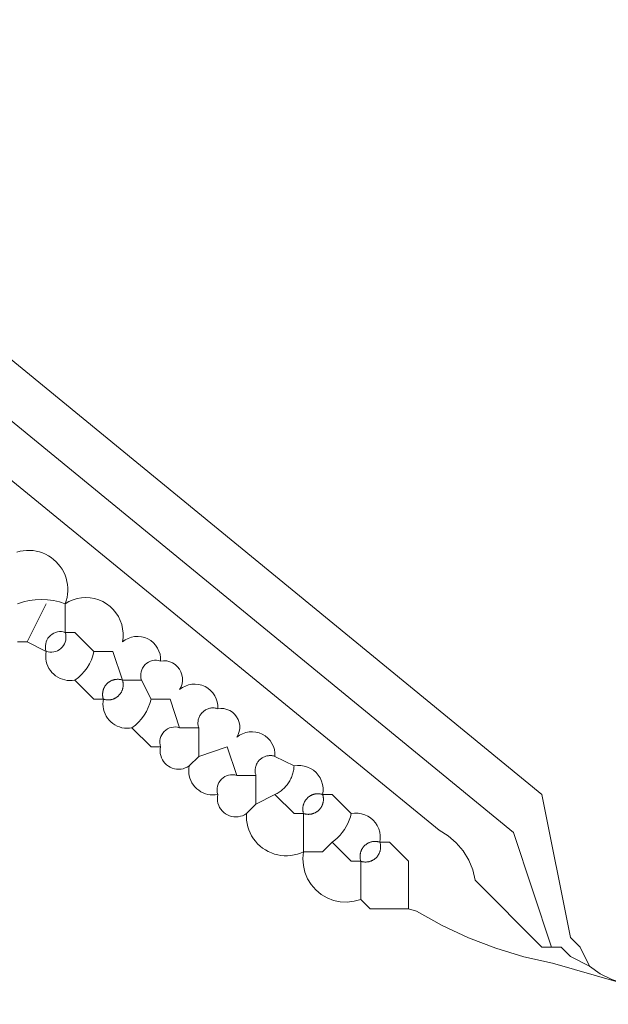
# Model space of a CAD drawing. Header units: inches. Extents: x 158416 to 160804, y 432611 to 437652.
# Tile 13 of 193: x 159016 to 159036, y 432724 to 432759. Entities that reach past the tile are written whole.
import ezdxf

# ---------------------------------------------------------------- set-up
doc = ezdxf.new("R2010")
doc.units = ezdxf.units.IN
doc.header["$MEASUREMENT"] = 0
doc.layers.add('4.2-K&L-MIDDENSPANNING', color=10, linetype='Continuous')
doc.layers.add('4.2-K&L-SIGNAAL UPC', color=222, linetype='Continuous')

msp = doc.modelspace()

# ---------------------------------------------------------------- linework, layer by layer
at = {"layer": '4.2-K&L-MIDDENSPANNING', "linetype": 'Continuous', "lineweight": 0, "ltscale": 1.75}
for points in [[(159035.667, 432725.667, 0), (159035.333, 432726.333, 0), (159035, 432726.667, 0), (159034, 432731.667, 0), (158881.398, 432856.748, 0), (158875, 432862, 0)], [(159034.333, 432726.333, 0), (159033, 432730.333, 0), (158880.398, 432855.415, 0), (158873.667, 432861, 0)], [(159037.667, 432724.333, 0), (159037.333, 432725, 0), (159036.881, 432725.061, 0), (159036.445, 432725.195, 0), (159036.036, 432725.399, 0), (159035.667, 432725.667, 0), (159035, 432726, 0), (159034.667, 432726.333, 0), (159034.333, 432726.333, 0), (159034, 432726.333, 0), (159031.667, 432728.667, 0), (159031.58, 432729.029, 0), (159031.438, 432729.374, 0), (159031.244, 432729.693, 0), (159031.002, 432729.977, 0), (159030.719, 432730.22, 0), (159030.402, 432730.415, 0), (158872.333, 432859.667, 0)]]:
    msp.add_polyline3d(points, dxfattribs=at)
at = {"layer": '4.2-K&L-SIGNAAL UPC', "linetype": 'Continuous', "lineweight": 0, "ltscale": 1.75}
msp.add_line((159016, 432737), (159016.667, 432738.333), dxfattribs=at)
for points in [[(159022, 432734, 0), (159021.333, 432734, 0), (159021, 432735, 0), (159020.333, 432735, 0), (159020, 432735.667, 0), (159019.333, 432735.667, 0), (159019, 432736.667, 0), (159018.333, 432736.667, 0), (159017.667, 432737.333, 0), (159017.333, 432737.333, 0), (159017.267, 432737.351, 0), (159017.199, 432737.359, 0), (159017.13, 432737.359, 0), (159017.062, 432737.35, 0), (159016.996, 432737.332, 0), (159016.933, 432737.306, 0), (159016.873, 432737.271, 0), (159016.819, 432737.229, 0), (159016.771, 432737.181, 0), (159016.729, 432737.127, 0), (159016.694, 432737.067, 0), (159016.668, 432737.004, 0), (159016.65, 432736.938, 0), (159016.641, 432736.87, 0), (159016.641, 432736.801, 0), (159016.649, 432736.733, 0), (159016.667, 432736.667, 0), (159016.733, 432736.649, 0), (159016.801, 432736.641, 0), (159016.87, 432736.641, 0), (159016.938, 432736.65, 0), (159017.004, 432736.668, 0), (159017.067, 432736.694, 0), (159017.127, 432736.729, 0), (159017.181, 432736.771, 0), (159017.229, 432736.819, 0), (159017.271, 432736.873, 0), (159017.306, 432736.933, 0), (159017.332, 432736.996, 0), (159017.35, 432737.062, 0), (159017.359, 432737.13, 0), (159017.359, 432737.199, 0), (159017.351, 432737.267, 0), (159017.333, 432737.333, 0), (159017.333, 432738.333, 0), (159017.37, 432738.441, 0), (159017.397, 432738.552, 0), (159017.415, 432738.664, 0), (159017.423, 432738.778, 0), (159017.423, 432738.892, 0), (159017.412, 432739.005, 0), (159017.393, 432739.117, 0), (159017.364, 432739.227, 0), (159017.326, 432739.335, 0), (159017.28, 432739.438, 0), (159017.225, 432739.538, 0), (159017.162, 432739.633, 0), (159017.091, 432739.722, 0), (159017.014, 432739.805, 0), (159016.929, 432739.882, 0), (159016.839, 432739.951, 0), (159016.743, 432740.013, 0), (159016.643, 432740.066, 0), (159016.538, 432740.111, 0), (159016.43, 432740.147, 0), (159016.319, 432740.174, 0), (159016.207, 432740.192, 0), (159016.093, 432740.2, 0), (159015.98, 432740.199, 0), (159015.866, 432740.189, 0), (159015.754, 432740.169, 0), (159015.644, 432740.14, 0)], [(159029.333, 432727.667, 0), (159029.333, 432729.333, 0), (159028.667, 432730, 0), (159028.333, 432730, 0), (159028.348, 432730.118, 0), (159028.347, 432730.238, 0), (159028.329, 432730.355, 0), (159028.294, 432730.47, 0), (159028.244, 432730.578, 0), (159028.179, 432730.678, 0), (159028.101, 432730.768, 0), (159028.011, 432730.846, 0), (159027.911, 432730.911, 0), (159027.803, 432730.961, 0), (159027.689, 432730.995, 0), (159027.571, 432731.014, 0), (159027.452, 432731.015, 0), (159027.333, 432731, 0), (159026.667, 432731.667, 0), (159026.333, 432731.667, 0), (159026.348, 432731.785, 0), (159026.347, 432731.904, 0), (159026.329, 432732.022, 0), (159026.294, 432732.136, 0), (159026.244, 432732.244, 0), (159026.179, 432732.344, 0), (159026.101, 432732.434, 0), (159026.011, 432732.512, 0), (159025.911, 432732.577, 0), (159025.803, 432732.627, 0), (159025.689, 432732.662, 0), (159025.571, 432732.68, 0), (159025.452, 432732.682, 0), (159025.333, 432732.667, 0), (159024.667, 432733, 0), (159024.665, 432733.118, 0), (159024.647, 432733.235, 0), (159024.611, 432733.348, 0), (159024.56, 432733.454, 0), (159024.493, 432733.552, 0), (159024.413, 432733.639, 0), (159024.322, 432733.714, 0), (159024.22, 432733.774, 0), (159024.111, 432733.819, 0), (159023.996, 432733.848, 0), (159023.879, 432733.859, 0), (159023.761, 432733.854, 0), (159023.645, 432733.831, 0), (159023.533, 432733.792, 0), (159023.429, 432733.736, 0), (159023.333, 432733.667, 0), (159023.383, 432733.763, 0), (159023.417, 432733.865, 0), (159023.434, 432733.972, 0), (159023.432, 432734.08, 0), (159023.413, 432734.187, 0), (159023.377, 432734.289, 0), (159023.325, 432734.383, 0), (159023.258, 432734.468, 0), (159023.178, 432734.541, 0), (159023.087, 432734.599, 0), (159022.987, 432734.642, 0), (159022.882, 432734.668, 0), (159022.774, 432734.676, 0), (159022.667, 432734.667, 0), (159022.665, 432734.785, 0), (159022.647, 432734.902, 0), (159022.611, 432735.014, 0), (159022.56, 432735.121, 0), (159022.493, 432735.218, 0), (159022.414, 432735.306, 0), (159022.322, 432735.38, 0), (159022.22, 432735.441, 0), (159022.111, 432735.486, 0), (159021.996, 432735.514, 0), (159021.879, 432735.526, 0), (159021.761, 432735.52, 0), (159021.645, 432735.498, 0), (159021.533, 432735.458, 0), (159021.429, 432735.403, 0), (159021.333, 432735.333, 0), (159021.383, 432735.429, 0), (159021.417, 432735.532, 0), (159021.434, 432735.639, 0), (159021.432, 432735.747, 0), (159021.413, 432735.853, 0), (159021.377, 432735.955, 0), (159021.325, 432736.05, 0), (159021.258, 432736.135, 0), (159021.178, 432736.207, 0), (159021.087, 432736.266, 0), (159020.987, 432736.308, 0), (159020.882, 432736.334, 0), (159020.774, 432736.343, 0), (159020.667, 432736.333, 0), (159020.665, 432736.451, 0), (159020.647, 432736.568, 0), (159020.611, 432736.681, 0), (159020.56, 432736.787, 0), (159020.493, 432736.885, 0), (159020.414, 432736.972, 0), (159020.322, 432737.047, 0), (159020.22, 432737.107, 0), (159020.111, 432737.152, 0), (159019.996, 432737.181, 0), (159019.879, 432737.193, 0), (159019.761, 432737.187, 0), (159019.645, 432737.164, 0), (159019.533, 432737.125, 0), (159019.429, 432737.07, 0), (159019.333, 432737, 0), (159019.354, 432737.152, 0), (159019.357, 432737.305, 0), (159019.341, 432737.457, 0), (159019.308, 432737.607, 0), (159019.258, 432737.751, 0), (159019.191, 432737.889, 0), (159019.108, 432738.018, 0), (159019.011, 432738.136, 0), (159018.9, 432738.242, 0), (159018.778, 432738.334, 0), (159018.646, 432738.411, 0), (159018.506, 432738.472, 0), (159018.359, 432738.517, 0), (159018.208, 432738.544, 0), (159018.056, 432738.552, 0), (159017.903, 432738.543, 0), (159017.752, 432738.516, 0), (159017.606, 432738.472, 0), (159017.465, 432738.411, 0), (159017.333, 432738.333, 0), (159017.131, 432738.397, 0), (159016.923, 432738.443, 0), (159016.712, 432738.471, 0), (159016.5, 432738.48, 0), (159016.288, 432738.471, 0), (159016.077, 432738.443, 0), (159015.869, 432738.397, 0), (159015.667, 432738.333, 0)], [(159015.667, 432737, 0), (159016, 432737, 0), (159016.667, 432736.667, 0), (159016.654, 432736.58, 0), (159016.65, 432736.492, 0), (159016.656, 432736.404, 0), (159016.67, 432736.318, 0), (159016.693, 432736.233, 0), (159016.725, 432736.151, 0), (159016.765, 432736.073, 0), (159016.813, 432735.999, 0), (159016.869, 432735.931, 0), (159016.931, 432735.869, 0), (159016.999, 432735.813, 0), (159017.073, 432735.765, 0), (159017.151, 432735.725, 0), (159017.233, 432735.693, 0), (159017.318, 432735.67, 0), (159017.404, 432735.656, 0), (159017.492, 432735.65, 0), (159017.58, 432735.654, 0), (159017.667, 432735.667, 0), (159018.333, 432735, 0), (159018.667, 432735, 0), (159018.654, 432734.913, 0), (159018.65, 432734.825, 0), (159018.656, 432734.738, 0), (159018.67, 432734.651, 0), (159018.693, 432734.566, 0), (159018.725, 432734.484, 0), (159018.765, 432734.406, 0), (159018.813, 432734.333, 0), (159018.869, 432734.264, 0), (159018.931, 432734.202, 0), (159018.999, 432734.147, 0), (159019.073, 432734.099, 0), (159019.151, 432734.059, 0), (159019.233, 432734.027, 0), (159019.318, 432734.003, 0), (159019.404, 432733.989, 0), (159019.492, 432733.984, 0), (159019.58, 432733.987, 0), (159019.667, 432734, 0), (159020.333, 432733.333, 0), (159020.667, 432733.333, 0), (159020.655, 432733.257, 0), (159020.652, 432733.18, 0), (159020.658, 432733.103, 0), (159020.674, 432733.027, 0), (159020.698, 432732.954, 0), (159020.731, 432732.884, 0), (159020.773, 432732.818, 0), (159020.821, 432732.758, 0), (159020.877, 432732.705, 0), (159020.939, 432732.658, 0), (159021.005, 432732.619, 0), (159021.076, 432732.588, 0), (159021.151, 432732.566, 0), (159021.227, 432732.553, 0), (159021.304, 432732.55, 0), (159021.381, 432732.555, 0), (159021.457, 432732.57, 0), (159021.531, 432732.594, 0), (159021.601, 432732.626, 0), (159021.667, 432732.667, 0), (159021.654, 432732.58, 0), (159021.65, 432732.492, 0), (159021.656, 432732.404, 0), (159021.67, 432732.318, 0), (159021.693, 432732.233, 0), (159021.725, 432732.151, 0), (159021.765, 432732.073, 0), (159021.813, 432731.999, 0), (159021.869, 432731.931, 0), (159021.931, 432731.869, 0), (159021.999, 432731.813, 0), (159022.073, 432731.765, 0), (159022.151, 432731.725, 0), (159022.233, 432731.693, 0), (159022.318, 432731.67, 0), (159022.404, 432731.656, 0), (159022.492, 432731.65, 0), (159022.58, 432731.654, 0), (159022.667, 432731.667, 0), (159022.655, 432731.59, 0), (159022.652, 432731.513, 0), (159022.658, 432731.436, 0), (159022.674, 432731.36, 0), (159022.698, 432731.287, 0), (159022.731, 432731.217, 0), (159022.773, 432731.152, 0), (159022.821, 432731.092, 0), (159022.877, 432731.038, 0), (159022.939, 432730.991, 0), (159023.006, 432730.952, 0), (159023.076, 432730.922, 0), (159023.151, 432730.9, 0), (159023.227, 432730.887, 0), (159023.304, 432730.883, 0), (159023.381, 432730.889, 0), (159023.457, 432730.904, 0), (159023.531, 432730.927, 0), (159023.601, 432730.96, 0), (159023.667, 432731, 0), (159023.665, 432730.884, 0), (159023.672, 432730.768, 0), (159023.689, 432730.654, 0), (159023.716, 432730.541, 0), (159023.752, 432730.43, 0), (159023.797, 432730.323, 0), (159023.851, 432730.221, 0), (159023.913, 432730.123, 0), (159023.983, 432730.03, 0), (159024.061, 432729.944, 0), (159024.145, 432729.864, 0), (159024.236, 432729.792, 0), (159024.333, 432729.728, 0), (159024.434, 432729.672, 0), (159024.54, 432729.624, 0), (159024.65, 432729.586, 0), (159024.762, 432729.557, 0), (159024.876, 432729.537, 0), (159024.992, 432729.527, 0), (159025.108, 432729.526, 0), (159025.224, 432729.535, 0), (159025.338, 432729.554, 0), (159025.451, 432729.583, 0), (159025.56, 432729.62, 0), (159025.667, 432729.667, 0), (159026.333, 432729.667, 0), (159026.667, 432730, 0), (159026.764, 432730.075, 0), (159026.856, 432730.157, 0), (159026.941, 432730.245, 0), (159027.02, 432730.339, 0), (159027.092, 432730.439, 0), (159027.156, 432730.543, 0), (159027.213, 432730.652, 0), (159027.262, 432730.765, 0), (159027.302, 432730.881, 0), (159027.333, 432731, 0)], [(159024, 432732.333, 0), (159023.333, 432732.333, 0), (159023, 432733.333, 0), (159022, 432733, 0), (159021.667, 432732.667, 0), (159022, 432733, 0), (159022, 432734, 0), (159021.991, 432734.03, 0), (159021.984, 432734.061, 0), (159021.978, 432734.092, 0), (159021.975, 432734.123, 0), (159021.973, 432734.155, 0), (159021.973, 432734.186, 0), (159021.976, 432734.218, 0), (159021.98, 432734.249, 0), (159021.985, 432734.28, 0), (159021.993, 432734.311, 0), (159022.003, 432734.341, 0), (159022.014, 432734.37, 0), (159022.027, 432734.399, 0), (159022.042, 432734.427, 0), (159022.058, 432734.454, 0), (159022.076, 432734.48, 0), (159022.096, 432734.504, 0), (159022.117, 432734.528, 0), (159022.139, 432734.55, 0), (159022.162, 432734.571, 0), (159022.187, 432734.591, 0), (159022.213, 432734.609, 0), (159022.24, 432734.625, 0), (159022.268, 432734.64, 0), (159022.297, 432734.653, 0), (159022.326, 432734.664, 0), (159022.356, 432734.674, 0), (159022.387, 432734.681, 0), (159022.418, 432734.687, 0), (159022.449, 432734.691, 0), (159022.48, 432734.693, 0), (159022.512, 432734.694, 0), (159022.543, 432734.692, 0), (159022.575, 432734.688, 0), (159022.606, 432734.683, 0), (159022.636, 432734.676, 0), (159022.667, 432734.667, 0)], [(159025.333, 432732.667, 0), (159025.331, 432732.625, 0), (159025.326, 432732.583, 0), (159025.321, 432732.541, 0), (159025.313, 432732.5, 0), (159025.304, 432732.459, 0), (159025.294, 432732.418, 0), (159025.283, 432732.377, 0), (159025.269, 432732.337, 0), (159025.255, 432732.298, 0), (159025.239, 432732.259, 0), (159025.221, 432732.221, 0), (159025.203, 432732.183, 0), (159025.183, 432732.146, 0), (159025.161, 432732.11, 0), (159025.138, 432732.074, 0), (159025.115, 432732.04, 0), (159025.089, 432732.006, 0), (159025.063, 432731.973, 0), (159025.035, 432731.942, 0), (159025.007, 432731.911, 0), (159024.977, 432731.881, 0), (159024.946, 432731.852, 0), (159024.914, 432731.825, 0), (159024.881, 432731.799, 0), (159024.848, 432731.773, 0), (159024.813, 432731.749, 0), (159024.778, 432731.727, 0), (159024.741, 432731.705, 0), (159024.704, 432731.685, 0), (159024.667, 432731.667, 0), (159024, 432731.333, 0), (159023.667, 432731, 0), (159024, 432731.333, 0), (159024, 432732.333, 0), (159023.992, 432732.361, 0), (159023.985, 432732.39, 0), (159023.979, 432732.418, 0), (159023.976, 432732.447, 0), (159023.974, 432732.476, 0), (159023.973, 432732.505, 0), (159023.974, 432732.535, 0), (159023.977, 432732.564, 0), (159023.981, 432732.593, 0), (159023.987, 432732.621, 0), (159023.995, 432732.649, 0), (159024.004, 432732.677, 0), (159024.014, 432732.704, 0), (159024.026, 432732.731, 0), (159024.04, 432732.757, 0), (159024.055, 432732.782, 0), (159024.071, 432732.806, 0), (159024.088, 432732.829, 0), (159024.107, 432732.852, 0), (159024.127, 432732.873, 0), (159024.149, 432732.893, 0), (159024.171, 432732.912, 0), (159024.194, 432732.929, 0), (159024.218, 432732.945, 0), (159024.243, 432732.96, 0), (159024.269, 432732.974, 0), (159024.296, 432732.986, 0), (159024.323, 432732.997, 0), (159024.351, 432733.006, 0), (159024.379, 432733.013, 0), (159024.407, 432733.019, 0), (159024.436, 432733.023, 0), (159024.465, 432733.026, 0), (159024.495, 432733.027, 0), (159024.524, 432733.027, 0), (159024.553, 432733.025, 0), (159024.582, 432733.021, 0), (159024.61, 432733.015, 0), (159024.639, 432733.009, 0), (159024.667, 432733, 0)], [(159036.6, 432725.133, 0), (159034.367, 432725.767, 0), (159033.369, 432725.994, 0), (159032.391, 432726.292, 0), (159031.436, 432726.658, 0), (159030.509, 432727.092, 0), (159029.615, 432727.59, 0), (159029.333, 432727.667, 0), (159028, 432727.667, 0), (159027.667, 432728, 0), (159027.433, 432727.933, 0), (159027.193, 432727.905, 0), (159026.95, 432727.916, 0), (159026.713, 432727.966, 0), (159026.487, 432728.054, 0), (159026.277, 432728.177, 0), (159026.091, 432728.332, 0), (159025.932, 432728.516, 0), (159025.805, 432728.722, 0), (159025.713, 432728.947, 0), (159025.659, 432729.183, 0), (159025.643, 432729.425, 0), (159025.667, 432729.667, 0), (159025.667, 432731, 0), (159025.333, 432731, 0), (159024.667, 432731.667, 0)], [(159027.667, 432728, 0), (159027.667, 432729.333, 0), (159027.333, 432729.333, 0), (159026.667, 432730, 0)]]:
    msp.add_polyline3d(points, dxfattribs=at)
for points in [[(159018.667, 432735, 0), (159018.683, 432734.995, 0), (159018.7, 432734.99, 0), (159018.717, 432734.986, 0), (159018.734, 432734.983, 0), (159018.751, 432734.98, 0), (159018.768, 432734.977, 0), (159018.786, 432734.975, 0), (159018.803, 432734.974, 0), (159018.821, 432734.973, 0), (159018.838, 432734.973, 0), (159018.855, 432734.974, 0), (159018.873, 432734.975, 0), (159018.89, 432734.976, 0), (159018.907, 432734.978, 0), (159018.925, 432734.981, 0), (159018.942, 432734.984, 0), (159018.959, 432734.988, 0), (159018.975, 432734.993, 0), (159018.992, 432734.998, 0), (159019.009, 432735.003, 0), (159019.025, 432735.009, 0), (159019.041, 432735.016, 0), (159019.057, 432735.023, 0), (159019.073, 432735.031, 0), (159019.088, 432735.039, 0), (159019.103, 432735.047, 0), (159019.118, 432735.057, 0), (159019.132, 432735.066, 0), (159019.147, 432735.076, 0), (159019.16, 432735.087, 0), (159019.174, 432735.098, 0), (159019.187, 432735.109, 0), (159019.2, 432735.121, 0), (159019.212, 432735.134, 0), (159019.224, 432735.146, 0), (159019.235, 432735.159, 0), (159019.246, 432735.173, 0), (159019.257, 432735.187, 0), (159019.267, 432735.201, 0), (159019.277, 432735.215, 0), (159019.286, 432735.23, 0), (159019.295, 432735.245, 0), (159019.303, 432735.261, 0), (159019.31, 432735.276, 0), (159019.318, 432735.292, 0), (159019.324, 432735.308, 0), (159019.33, 432735.325, 0), (159019.336, 432735.341, 0), (159019.341, 432735.358, 0), (159019.345, 432735.375, 0), (159019.349, 432735.392, 0), (159019.352, 432735.409, 0), (159019.355, 432735.426, 0), (159019.357, 432735.443, 0), (159019.359, 432735.461, 0), (159019.36, 432735.478, 0), (159019.36, 432735.495, 0), (159019.36, 432735.513, 0), (159019.359, 432735.53, 0), (159019.358, 432735.548, 0), (159019.356, 432735.565, 0), (159019.354, 432735.582, 0), (159019.351, 432735.599, 0), (159019.347, 432735.616, 0), (159019.343, 432735.633, 0), (159019.339, 432735.65, 0), (159019.333, 432735.667, 0), (159019.317, 432735.672, 0), (159019.3, 432735.677, 0), (159019.283, 432735.681, 0), (159019.266, 432735.684, 0), (159019.249, 432735.687, 0), (159019.232, 432735.69, 0), (159019.214, 432735.692, 0), (159019.197, 432735.693, 0), (159019.179, 432735.694, 0), (159019.162, 432735.694, 0), (159019.145, 432735.693, 0), (159019.127, 432735.692, 0), (159019.11, 432735.691, 0), (159019.093, 432735.688, 0), (159019.075, 432735.686, 0), (159019.058, 432735.682, 0), (159019.041, 432735.679, 0), (159019.025, 432735.674, 0), (159019.008, 432735.669, 0), (159018.991, 432735.664, 0), (159018.975, 432735.658, 0), (159018.959, 432735.651, 0), (159018.943, 432735.644, 0), (159018.927, 432735.636, 0), (159018.912, 432735.628, 0), (159018.897, 432735.619, 0), (159018.882, 432735.61, 0), (159018.868, 432735.601, 0), (159018.853, 432735.59, 0), (159018.84, 432735.58, 0), (159018.826, 432735.569, 0), (159018.813, 432735.557, 0), (159018.8, 432735.545, 0), (159018.788, 432735.533, 0), (159018.776, 432735.52, 0), (159018.765, 432735.507, 0), (159018.754, 432735.494, 0), (159018.743, 432735.48, 0), (159018.733, 432735.466, 0), (159018.723, 432735.451, 0), (159018.714, 432735.437, 0), (159018.705, 432735.421, 0), (159018.697, 432735.406, 0), (159018.69, 432735.39, 0), (159018.682, 432735.375, 0), (159018.676, 432735.358, 0), (159018.67, 432735.342, 0), (159018.664, 432735.326, 0), (159018.659, 432735.309, 0), (159018.655, 432735.292, 0), (159018.651, 432735.275, 0), (159018.648, 432735.258, 0), (159018.645, 432735.241, 0), (159018.643, 432735.224, 0), (159018.641, 432735.206, 0), (159018.64, 432735.189, 0), (159018.64, 432735.171, 0), (159018.64, 432735.154, 0), (159018.641, 432735.137, 0), (159018.642, 432735.119, 0), (159018.644, 432735.102, 0), (159018.646, 432735.085, 0), (159018.649, 432735.067, 0), (159018.653, 432735.05, 0), (159018.657, 432735.034, 0), (159018.661, 432735.017, 0)], [(159025.667, 432731, 0), (159025.683, 432730.995, 0), (159025.7, 432730.99, 0), (159025.717, 432730.986, 0), (159025.734, 432730.983, 0), (159025.751, 432730.98, 0), (159025.768, 432730.977, 0), (159025.786, 432730.975, 0), (159025.803, 432730.974, 0), (159025.821, 432730.973, 0), (159025.838, 432730.973, 0), (159025.855, 432730.974, 0), (159025.873, 432730.975, 0), (159025.89, 432730.976, 0), (159025.907, 432730.978, 0), (159025.925, 432730.981, 0), (159025.942, 432730.984, 0), (159025.959, 432730.988, 0), (159025.975, 432730.993, 0), (159025.992, 432730.998, 0), (159026.009, 432731.003, 0), (159026.025, 432731.009, 0), (159026.041, 432731.016, 0), (159026.057, 432731.023, 0), (159026.073, 432731.031, 0), (159026.088, 432731.039, 0), (159026.103, 432731.047, 0), (159026.118, 432731.057, 0), (159026.132, 432731.066, 0), (159026.147, 432731.076, 0), (159026.16, 432731.087, 0), (159026.174, 432731.098, 0), (159026.187, 432731.109, 0), (159026.2, 432731.121, 0), (159026.212, 432731.134, 0), (159026.224, 432731.146, 0), (159026.235, 432731.159, 0), (159026.246, 432731.173, 0), (159026.257, 432731.187, 0), (159026.267, 432731.201, 0), (159026.277, 432731.215, 0), (159026.286, 432731.23, 0), (159026.295, 432731.245, 0), (159026.303, 432731.261, 0), (159026.31, 432731.276, 0), (159026.318, 432731.292, 0), (159026.324, 432731.308, 0), (159026.33, 432731.325, 0), (159026.336, 432731.341, 0), (159026.341, 432731.358, 0), (159026.345, 432731.375, 0), (159026.349, 432731.392, 0), (159026.352, 432731.409, 0), (159026.355, 432731.426, 0), (159026.357, 432731.443, 0), (159026.359, 432731.461, 0), (159026.36, 432731.478, 0), (159026.36, 432731.495, 0), (159026.36, 432731.513, 0), (159026.359, 432731.53, 0), (159026.358, 432731.548, 0), (159026.356, 432731.565, 0), (159026.354, 432731.582, 0), (159026.351, 432731.599, 0), (159026.347, 432731.616, 0), (159026.343, 432731.633, 0), (159026.339, 432731.65, 0), (159026.333, 432731.667, 0), (159026.317, 432731.672, 0), (159026.3, 432731.677, 0), (159026.283, 432731.681, 0), (159026.266, 432731.684, 0), (159026.249, 432731.687, 0), (159026.232, 432731.69, 0), (159026.214, 432731.692, 0), (159026.197, 432731.693, 0), (159026.179, 432731.694, 0), (159026.162, 432731.694, 0), (159026.145, 432731.693, 0), (159026.127, 432731.692, 0), (159026.11, 432731.691, 0), (159026.093, 432731.688, 0), (159026.075, 432731.686, 0), (159026.058, 432731.682, 0), (159026.041, 432731.679, 0), (159026.025, 432731.674, 0), (159026.008, 432731.669, 0), (159025.991, 432731.664, 0), (159025.975, 432731.658, 0), (159025.959, 432731.651, 0), (159025.943, 432731.644, 0), (159025.927, 432731.636, 0), (159025.912, 432731.628, 0), (159025.897, 432731.619, 0), (159025.882, 432731.61, 0), (159025.868, 432731.601, 0), (159025.853, 432731.59, 0), (159025.84, 432731.58, 0), (159025.826, 432731.569, 0), (159025.813, 432731.557, 0), (159025.8, 432731.545, 0), (159025.788, 432731.533, 0), (159025.776, 432731.52, 0), (159025.765, 432731.507, 0), (159025.754, 432731.494, 0), (159025.743, 432731.48, 0), (159025.733, 432731.466, 0), (159025.723, 432731.451, 0), (159025.714, 432731.437, 0), (159025.705, 432731.421, 0), (159025.697, 432731.406, 0), (159025.69, 432731.39, 0), (159025.682, 432731.375, 0), (159025.676, 432731.358, 0), (159025.67, 432731.342, 0), (159025.664, 432731.326, 0), (159025.659, 432731.309, 0), (159025.655, 432731.292, 0), (159025.651, 432731.275, 0), (159025.648, 432731.258, 0), (159025.645, 432731.241, 0), (159025.643, 432731.224, 0), (159025.641, 432731.206, 0), (159025.64, 432731.189, 0), (159025.64, 432731.171, 0), (159025.64, 432731.154, 0), (159025.641, 432731.137, 0), (159025.642, 432731.119, 0), (159025.644, 432731.102, 0), (159025.646, 432731.085, 0), (159025.649, 432731.067, 0), (159025.653, 432731.05, 0), (159025.657, 432731.034, 0), (159025.661, 432731.017, 0)], [(159027.667, 432729.333, 0), (159027.683, 432729.328, 0), (159027.7, 432729.323, 0), (159027.717, 432729.319, 0), (159027.734, 432729.316, 0), (159027.751, 432729.313, 0), (159027.768, 432729.31, 0), (159027.786, 432729.308, 0), (159027.803, 432729.307, 0), (159027.821, 432729.306, 0), (159027.838, 432729.306, 0), (159027.855, 432729.307, 0), (159027.873, 432729.308, 0), (159027.89, 432729.309, 0), (159027.907, 432729.311, 0), (159027.925, 432729.314, 0), (159027.942, 432729.318, 0), (159027.959, 432729.321, 0), (159027.976, 432729.326, 0), (159027.992, 432729.331, 0), (159028.009, 432729.336, 0), (159028.025, 432729.342, 0), (159028.041, 432729.349, 0), (159028.057, 432729.356, 0), (159028.073, 432729.364, 0), (159028.088, 432729.372, 0), (159028.103, 432729.381, 0), (159028.118, 432729.39, 0), (159028.133, 432729.399, 0), (159028.147, 432729.41, 0), (159028.161, 432729.42, 0), (159028.174, 432729.431, 0), (159028.187, 432729.443, 0), (159028.2, 432729.455, 0), (159028.212, 432729.467, 0), (159028.224, 432729.48, 0), (159028.236, 432729.493, 0), (159028.247, 432729.506, 0), (159028.257, 432729.52, 0), (159028.267, 432729.534, 0), (159028.277, 432729.549, 0), (159028.286, 432729.564, 0), (159028.295, 432729.579, 0), (159028.303, 432729.594, 0), (159028.311, 432729.61, 0), (159028.318, 432729.626, 0), (159028.324, 432729.642, 0), (159028.33, 432729.658, 0), (159028.336, 432729.675, 0), (159028.341, 432729.691, 0), (159028.345, 432729.708, 0), (159028.349, 432729.725, 0), (159028.352, 432729.742, 0), (159028.355, 432729.759, 0), (159028.357, 432729.777, 0), (159028.359, 432729.794, 0), (159028.36, 432729.811, 0), (159028.36, 432729.829, 0), (159028.36, 432729.846, 0), (159028.36, 432729.864, 0), (159028.358, 432729.881, 0), (159028.356, 432729.898, 0), (159028.354, 432729.916, 0), (159028.351, 432729.933, 0), (159028.347, 432729.95, 0), (159028.343, 432729.967, 0), (159028.339, 432729.984, 0), (159028.333, 432730, 0), (159028.317, 432730.005, 0), (159028.3, 432730.01, 0), (159028.283, 432730.014, 0), (159028.266, 432730.018, 0), (159028.249, 432730.021, 0), (159028.232, 432730.023, 0), (159028.214, 432730.025, 0), (159028.197, 432730.026, 0), (159028.179, 432730.027, 0), (159028.162, 432730.027, 0), (159028.145, 432730.027, 0), (159028.127, 432730.026, 0), (159028.11, 432730.024, 0), (159028.093, 432730.022, 0), (159028.075, 432730.019, 0), (159028.058, 432730.016, 0), (159028.041, 432730.012, 0), (159028.024, 432730.008, 0), (159028.008, 432730.003, 0), (159027.991, 432729.997, 0), (159027.975, 432729.991, 0), (159027.959, 432729.984, 0), (159027.943, 432729.977, 0), (159027.927, 432729.97, 0), (159027.912, 432729.961, 0), (159027.897, 432729.953, 0), (159027.882, 432729.944, 0), (159027.867, 432729.934, 0), (159027.853, 432729.924, 0), (159027.839, 432729.913, 0), (159027.826, 432729.902, 0), (159027.813, 432729.891, 0), (159027.8, 432729.879, 0), (159027.788, 432729.867, 0), (159027.776, 432729.854, 0), (159027.764, 432729.841, 0), (159027.753, 432729.827, 0), (159027.743, 432729.813, 0), (159027.733, 432729.799, 0), (159027.723, 432729.785, 0), (159027.714, 432729.77, 0), (159027.705, 432729.755, 0), (159027.697, 432729.739, 0), (159027.689, 432729.724, 0), (159027.682, 432729.708, 0), (159027.676, 432729.692, 0), (159027.67, 432729.675, 0), (159027.664, 432729.659, 0), (159027.659, 432729.642, 0), (159027.655, 432729.625, 0), (159027.651, 432729.608, 0), (159027.648, 432729.591, 0), (159027.645, 432729.574, 0), (159027.643, 432729.557, 0), (159027.641, 432729.539, 0), (159027.64, 432729.522, 0), (159027.64, 432729.505, 0), (159027.64, 432729.487, 0), (159027.64, 432729.47, 0), (159027.642, 432729.452, 0), (159027.644, 432729.435, 0), (159027.646, 432729.418, 0), (159027.649, 432729.401, 0), (159027.653, 432729.384, 0), (159027.657, 432729.367, 0), (159027.661, 432729.35, 0)]]:
    msp.add_polyline3d(points, close=True, dxfattribs=at)
for centre, radius, start, end in [((159016.833, 432736.944), 1.526, 303.1134, 349.5097), ((159020.5, 432735.833), 0.527, 71.5799, 198.4253), ((159018.687, 432735.375), 1.688, 305.4575, 347.1656), ((159021.167, 432733.5), 0.527, 71.5642, 198.4516), ((159023.167, 432731.833), 0.527, 71.572, 198.428)]:
    msp.add_arc(centre, radius, start, end, dxfattribs=at)

doc.saveas('drawing.dxf')
